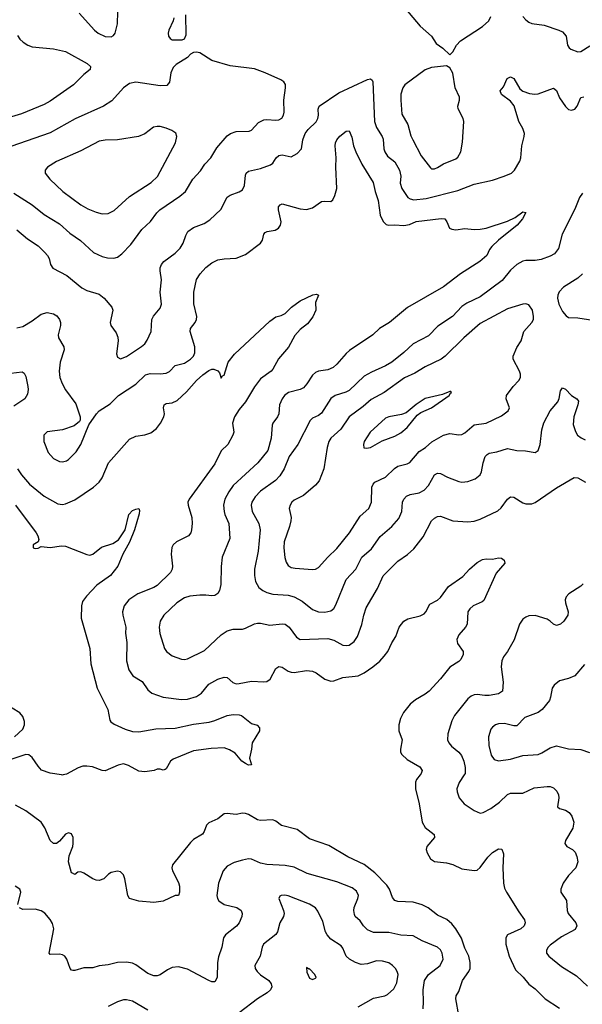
# Model space of a CAD drawing. Header units: inches. Extents: x 501419 to 657765, y 482282 to 547532.
# Tile 223 of 225: x 624569 to 628260, y 508495 to 514958. Entities that reach past the tile are written whole.
import ezdxf

# ---------------------------------------------------------------- set-up
doc = ezdxf.new("R2010")
doc.units = ezdxf.units.IN
doc.header["$MEASUREMENT"] = 0
doc.layers.add('A6520', color=7, linetype='Continuous')
doc.layers.add('A6521', color=7, linetype='Continuous')

msp = doc.modelspace()

# ---------------------------------------------------------------- linework, layer by layer
at = {"layer": 'A6520', "color": 6}
for points, elevation in [([(624855.3, 510000), (624850, 509998.8), (624843.4, 510000)], 3500), ([(627196.3, 510000), (627173.1, 509970), (627166.1, 509953.9), (627165.2, 509910), (627190.8, 509810), (627209.4, 509689.4), (627230, 509656.2), (627287.7, 509610), (627290.1, 509590.1), (627239.4, 509530), (627236.1, 509510), (627242.1, 509490), (627264.6, 509450), (627290, 509431.2), (627370, 509423.2), (627410, 509412.4), (627470, 509384.7), (627550, 509373.4), (627570, 509376.3), (627590, 509392.1), (627639.3, 509460.7), (627670, 509490.9), (627710, 509514.3), (627732.4, 509512.4), (627743.4, 509483.4), (627739.1, 509390), (627743.2, 509290), (627750, 509256.5), (627762.3, 509230), (627842.8, 509102.8), (627881.1, 509050), (627885.6, 509030), (627878.3, 509010), (627857.4, 508990), (627770, 508950.9), (627758.2, 508930), (627758.1, 508890), (627780.2, 508810), (627821.3, 508721.3), (627872.1, 508672.1), (627910, 508627), (627950, 508596), (628015.7, 508530), (628110, 508468.7)], 3600), ([(627484.9, 510000), (627451.2, 509950), (627437.7, 509910), (627439, 509890), (627453.3, 509850), (627484.2, 509810), (627550, 509766), (627590, 509750.1), (627610, 509753.4), (627659.9, 509780.1), (627717.5, 509822.5), (627768.4, 509871.6), (627790, 509880.6), (627870, 509880.1), (627943.8, 509916.2), (628030, 509924.1), (628050, 509924.1), (628070, 509916.4), (628093.2, 509893.2), (628104, 509870), (628106.7, 509850), (628097.3, 509790), (628110, 509780.6), (628150, 509768.5), (628174.3, 509754.3), (628192.2, 509730), (628205, 509690), (628197.8, 509650), (628150.1, 509570), (628146.1, 509550), (628158.9, 509530), (628196.3, 509510), (628213.2, 509493.2), (628224.6, 509464.6), (628230.9, 509430), (628216.5, 509390), (628170, 509340.4), (628134.2, 509290), (628118.1, 509250), (628118.3, 509238.3), (628118.8, 509230), (628155.3, 509175.3), (628161.1, 509110), (628167.5, 509090), (628217.8, 509030), (628224, 509010), (628213.7, 508986.3), (628122.8, 508937.2), (628050, 508883.1), (628035.7, 508870), (628025.1, 508850), (628025.1, 508830), (628040.3, 508810), (628123, 508743), (628221.5, 508681.5), (628293.2, 508613.2)], 3700), ([(627450, 508420.8), (627429.9, 508530.1), (627433.2, 508550), (627450, 508578.3), (627473.6, 508650), (627515.8, 508710), (627524.2, 508730), (627525.3, 508770), (627515, 508810), (627490, 508864.2), (627467.9, 508927.9), (627430.5, 508990.5), (627403.8, 509023.8), (627371.1, 509051.1), (627310, 509079.9), (627247.8, 509127.8), (627210, 509147.3), (627150, 509165.7), (627050, 509168.8), (627030, 509175.9), (627015, 509195), (626995.6, 509250), (626977.4, 509277.4), (626898.4, 509358.4), (626830, 509413.4), (626721.7, 509461.7), (626597.4, 509537.4), (626470, 509581.5), (626390, 509641.3), (626287.5, 509667.5), (626250, 509696.2), (626230, 509705.9), (626150, 509701.3), (626130, 509705.9), (626070, 509741.7), (626050, 509748.2), (626030, 509748.6), (625990, 509740.1), (625930, 509746.4), (625910, 509744.2), (625868, 509712), (625810, 509686.5), (625795.3, 509670), (625779.5, 509630), (625767.4, 509612.6), (625710, 509576), (625690, 509557.6), (625571.9, 509410), (625566.7, 509390), (625571.8, 509370), (625610, 509295.1), (625616.6, 509270), (625618.6, 509230), (625610.2, 509210), (625590, 509207.9), (625510, 509172.8), (625450, 509162.3), (625350, 509172.3), (625288.8, 509188.8), (625277.5, 509210), (625259.4, 509319.4), (625250, 509343.8), (625230, 509364.1), (625210, 509368.7), (625170, 509359.9), (625151.5, 509348.5), (625122.2, 509317.8), (625090, 509307.9), (625070, 509309.1), (625050, 509317.3), (624990, 509355.6), (624970, 509363.7), (624950, 509361.5), (624930, 509346.4), (624914.6, 509354.6), (624910, 509358.2), (624889.5, 509430.5), (624892.9, 509470), (624917.4, 509530), (624921, 509550), (624919.7, 509590), (624910, 509613.2), (624890, 509620.9), (624870, 509611.1), (624830, 509565.5), (624810, 509549.9), (624790, 509550.4), (624770, 509570.9), (624733.8, 509653.8), (624710.1, 509690.1), (624610, 509765.3), (624541, 509801)], 3600), ([(627215.3, 508464.7), (627219.2, 508510), (627216.3, 508590), (627225.8, 508650), (627250, 508690), (627327.4, 508750), (627346.7, 508790), (627341.4, 508830), (627330, 508851.2), (627310.7, 508870.7), (627210, 508912.4), (627150, 508944), (627070, 508949.4), (626990, 508965.9), (626890, 508966.2), (626850, 508983.7), (626825.2, 509010), (626803.3, 509043.3), (626770.9, 509070.9), (626764.5, 509084.5), (626760.5, 509110), (626762.9, 509130), (626787.4, 509190), (626790.8, 509210), (626777.7, 509237.7), (626750, 509258.2), (626650, 509298), (626454.3, 509354.3), (626370, 509394.5), (626310, 509404.8), (626190, 509412), (626150, 509422), (626090, 509447.6), (626070, 509449.1), (626030, 509441.9), (625975.4, 509424.6), (625930, 509401.6), (625904.9, 509370), (625874.2, 509290), (625862.8, 509210), (625866.4, 509190), (625874.8, 509174.8), (625910.7, 509150.7), (625993.7, 509130), (626021.3, 509110), (626029.3, 509090), (626026.7, 509070), (626009.5, 509030), (625991.9, 509008.1), (625918.5, 508950), (625906.4, 508930), (625895.8, 508870), (625873.5, 508806.5), (625867.7, 508770), (625864, 508670), (625850, 508641.4), (625830, 508642.8), (625810, 508651.1), (625670, 508725.6), (625610, 508740.4), (625570, 508736.9), (625538.1, 508721.9), (625490, 508688.6), (625470, 508681.6), (625450, 508681.6), (625410, 508696.9), (625330, 508754.7), (625310, 508764.1), (625270, 508771.3), (625210, 508770), (625150, 508753.7), (625090, 508747.8), (625050, 508733.8), (624990, 508734.8), (624930, 508717), (624917.2, 508717.2), (624910, 508718.5), (624900.7, 508730), (624879.4, 508790), (624865, 508810), (624850, 508819.2), (624830, 508823.1), (624770, 508821.5), (624761.7, 508830), (624792.7, 508990), (624785.2, 509025.2), (624770, 509052), (624733.4, 509093.4), (624709, 509109), (624670, 509118.6), (624590, 509117.4), (624567, 509127)], 3700), ([(624557.6, 509150), (624577.3, 509230), (624569.7, 509249.7), (624538.4, 509270)], 3700), ([(626790, 508479.2), (626890, 508534.5), (626965, 508550), (626981.8, 508558.2), (627022.8, 508597.2), (627043.9, 508636.1), (627051, 508690), (627046.3, 508710), (627033.9, 508730), (627014.6, 508750), (626990, 508766.4), (626950, 508778.7), (626910, 508780.4), (626850, 508760.2), (626810, 508756.9), (626771.5, 508770), (626732.6, 508790), (626711.6, 508811.6), (626690, 508862.6), (626678.2, 508878.2), (626610, 508923.1), (626586.5, 508950), (626576.3, 508970), (626558.4, 509038.4), (626525.8, 509105.8), (626508.7, 509128.7), (626471.3, 509151.3), (626330, 509206.2), (626308.8, 509211.2), (626285.3, 509210), (626276.5, 509203.5), (626270.1, 509190), (626300.6, 509110), (626303.8, 509090), (626298.9, 509070), (626276, 509030), (626259.9, 508970), (626250, 508953.4), (626169.2, 508890), (626159.8, 508870), (626146.5, 508810), (626111.6, 508750), (626114.6, 508730), (626127.2, 508710), (626149, 508689), (626203.9, 508650), (626218.8, 508630), (626223, 508610), (626215.3, 508590), (626193.6, 508570), (626128.3, 508531.7), (626010, 508439.4)], 3800), ([(625410, 508455.7), (625310, 508515.4), (625270, 508524.1), (625250, 508523.4), (625210, 508510.9), (625150, 508479.8)], 3800)]:
    msp.add_lwpolyline(points, dxfattribs=dict(at, elevation=elevation))
at = {"layer": 'A6520', "color": 6, "elevation": 3900}
msp.add_lwpolyline([(626450, 508736), (626453.5, 508706.5), (626470, 508665.3), (626490, 508656.6), (626510, 508665.4), (626514, 508670), (626505.8, 508690), (626470, 508727.3), (626465.6, 508725.6)], close=True, dxfattribs=at)
at = {"layer": 'A6521', "color": 6}
for points, elevation in [([(624960.2, 515000.2), (625060.1, 514890), (625083.3, 514870), (625130, 514847.2), (625170, 514845.7), (625185.3, 514854.7), (625196, 514870), (625210.2, 514929.8), (625215.3, 515090)], 3900), ([(625580.8, 514970), (625576.5, 514950), (625548.5, 514890), (625542.7, 514870), (625544.7, 514850), (625555.4, 514835.4), (625570, 514826), (625634.3, 514825.7), (625650, 514833), (625662, 514858), (625659.8, 514990)], 3900), ([(627099.8, 515030), (627195.8, 514915.8), (627269.7, 514850), (627302.2, 514802.2), (627345.8, 514770), (627390, 514727.2), (627410, 514745.9), (627434.4, 514790), (627461.3, 514818.7), (627606, 514914), (627647.8, 514950), (627660.4, 514979.6)], 3900), ([(627870, 514978.4), (627890, 514956.1), (627910, 514941.2), (627930, 514933.4), (628010, 514922.9), (628106.7, 514890), (628130, 514877.1), (628154.5, 514850), (628163.8, 514790), (628173.6, 514773.6), (628184.8, 514764.8), (628230, 514747.2), (628250, 514749), (628310, 514785.7)], 3900), ([(624553.9, 514853.9), (624570.9, 514830), (624592.9, 514810), (624622.8, 514790), (624650, 514779), (624790, 514765.7), (624870, 514749.1), (625011.7, 514670), (625033.8, 514650), (625031, 514630), (624990, 514598.8), (624921.8, 514530), (624770, 514422.8), (624730, 514401.8), (624580.3, 514339.7), (624411.1, 514288.9)], 3800), ([(624530, 513818), (624650, 513743.1), (624730, 513680), (624830, 513616.7), (624897, 513557), (624967.6, 513507.6), (625054, 513430), (625110, 513403.3), (625146, 513394), (625186.6, 513393.4), (625210, 513399.7), (625239.7, 513420.3), (625298.3, 513481.7), (625370, 513579.8), (625427.4, 513632.6), (625468.6, 513690), (625488.2, 513710), (625620.1, 513799.9), (625655.9, 513830), (625704.6, 513910), (625754.8, 513965.2), (625783, 514010), (625822.1, 514050), (625862.4, 514117.6), (625930, 514195.2), (625951.8, 514210), (625990, 514223.3), (626075, 514225), (626090, 514232.1), (626136.3, 514283.7), (626170, 514301.3), (626190, 514303.7), (626250, 514297.5), (626270, 514299.6), (626289.3, 514310.7), (626299.6, 514330), (626303.6, 514350), (626302.9, 514430), (626313.9, 514510), (626312.2, 514532.2), (626301, 514550), (626282.7, 514562.7), (626179.9, 514610), (626110, 514635.4), (625950, 514655.1), (625830.3, 514690.3), (625750, 514739.4), (625730, 514744.5), (625710, 514743.5), (625690, 514731.6), (625669, 514710), (625596.3, 514663.7), (625576.1, 514643.9), (625560.5, 514610), (625552, 514548), (625533.8, 514526.2), (625490, 514523.8), (625330, 514547.4), (625290, 514538.1), (625249.7, 514510), (625173.9, 514426.1), (625118.1, 514390), (624932.1, 514307.8), (624770, 514215.6), (624510, 514126.4)], 3900), ([(624550, 513577.5), (624620.1, 513520.1), (624690, 513472.4), (624734.1, 513430), (624751.9, 513410), (624762.1, 513390), (624770.5, 513350), (624786.9, 513326.9), (624877.7, 513277.7), (624976.7, 513196.7), (625010, 513180.8), (625090, 513155.1), (625122.6, 513130), (625172.8, 513070), (625179.9, 513050), (625161.6, 512970), (625166, 512950), (625201.8, 512901.8), (625213.7, 512873.7), (625215.1, 512850), (625204.8, 512764.8), (625210, 512742.7), (625230, 512731.9), (625270, 512746.4), (625367.7, 512812.3), (625390, 512830.1), (625405.9, 512854.1), (625431.3, 512910), (625435.8, 512990), (625447.7, 513012.3), (625490, 513065), (625498.9, 513090), (625490.8, 513170), (625499.6, 513250), (625490, 513310), (625491, 513330), (625499, 513350), (625515, 513370), (625590, 513425.8), (625621.4, 513458.6), (625641.3, 513490), (625658.5, 513541.5), (625672.5, 513567.5), (625710, 513594.7), (625779.6, 513620.4), (625816.8, 513643.2), (625888.6, 513711.4), (625930, 513791.9), (625950, 513807), (626010, 513827.6), (626030, 513841.5), (626043.5, 513870), (626050, 513937.7), (626055.5, 513950), (626070, 513963.8), (626150, 513980.6), (626215.2, 514004.8), (626230, 514015.2), (626252.3, 514050), (626270, 514066.4), (626290, 514070.3), (626350, 514057.2), (626390, 514078.7), (626417.9, 514110), (626426.9, 514170), (626441.1, 514210), (626462.6, 514237.4), (626513.4, 514286.6), (626526.1, 514310), (626529.3, 514330), (626526.5, 514370), (626534.6, 514390), (626662.4, 514477.6), (626850, 514564.1), (626870.5, 514570.5), (626881.4, 514561.4), (626885.7, 514550), (626897.2, 514290), (626909.4, 514249.4), (626947.2, 514190), (626953.3, 514173.3), (626957.3, 514110), (626963.6, 514090), (626982.6, 514062.6), (627030, 514024), (627059.8, 513970), (627068.8, 513930), (627065.3, 513885.3), (627076.1, 513850), (627116.5, 513790), (627130, 513781.2), (627155.3, 513775.3), (627235.2, 513784.8), (627443.5, 513836.5), (627550, 513878.5), (627670, 513905.2), (627748.2, 513930), (627796.2, 513950), (627814.7, 513970), (627849.4, 514030), (627856.2, 514050), (627862.8, 514130), (627879.2, 514190), (627880.4, 514210), (627870, 514244.5), (627844.6, 514290), (627813.1, 514393.1), (627790, 514424), (627730, 514466.4), (627722.2, 514490), (627742.7, 514517.3), (627767.9, 514572.1), (627790, 514583.4), (627811.9, 514571.9), (627850, 514504.6), (627870, 514488.4), (627913.5, 514473.5), (627948.1, 514468.1), (627970, 514470.1), (628070, 514508.4), (628090, 514492.8), (628110, 514445.5), (628150, 514387.4), (628170, 514369.3), (628190, 514362.8), (628211.4, 514370), (628226, 514390), (628250, 514446), (628270, 514452.4)], 3800), ([(624550, 512935.1), (624590, 512943.3), (624650, 512980.7), (624710, 513025.5), (624750, 513036.1), (624790, 513027.5), (624812.8, 513012.8), (624829.3, 512990), (624836.5, 512970), (624837, 512950), (624821.4, 512890), (624822.8, 512870), (624859.7, 512810), (624860.2, 512790), (624833.6, 512710), (624827.6, 512650), (624833, 512610), (624847.2, 512570), (624870, 512527.6), (624936.8, 512436.8), (624966.9, 512350), (624966.4, 512330), (624960.6, 512319.4), (624927.5, 512292.5), (624850, 512265.5), (624750, 512252.3), (624727.1, 512230), (624726.7, 512190), (624756.2, 512116.2), (624790, 512077.6), (624830, 512057.6), (624850, 512054.9), (624877.2, 512062.8), (624890, 512070.7), (624939.1, 512120.9), (624970, 512169.6), (625022.2, 512297.8), (625073, 512370), (625090.4, 512390), (625163.3, 512436.7), (625216.4, 512490), (625330, 512565.9), (625393.8, 512626.2), (625425.4, 512634.6), (625490, 512632.9), (625530, 512638.6), (625550.9, 512649.1), (625590, 512688.5), (625650, 512703.2), (625690, 512729.5), (625708.5, 512750), (625717.8, 512770), (625718.6, 512810), (625688.4, 512911.6), (625690, 512930.9), (625720.4, 512970), (625729.9, 512990.1), (625730.6, 513010), (625711.9, 513091.9), (625710.7, 513170), (625730, 513253), (625752.1, 513290), (625790, 513331.6), (625830, 513361.9), (625870, 513380.9), (625910, 513388.6), (625990, 513393.5), (626050, 513415.7), (626149.4, 513490.6), (626161.4, 513510), (626171, 513549), (626180.2, 513559.8), (626192.8, 513567.2), (626244.7, 513575.3), (626267.8, 513590), (626281, 513610), (626284.7, 513630), (626266.1, 513710), (626266.6, 513730), (626276.9, 513743.1), (626290.9, 513749.1), (626410, 513716.6), (626450, 513712.4), (626490, 513723.8), (626550, 513763.4), (626570, 513767.3), (626610, 513764.7), (626624.4, 513775.6), (626637.2, 513802.8), (626648.8, 513850), (626643.5, 513990), (626646, 514050), (626638.7, 514130), (626642, 514150), (626650.6, 514169.4), (626670, 514193.8), (626710, 514226.1), (626730, 514229.3), (626747.7, 514187.7), (626760, 514130), (626775.3, 514090), (626814, 514010), (626887.2, 513890), (626900.7, 513830), (626921.3, 513770), (626934.1, 513674.1), (626954, 513634), (626973.7, 513613.7), (626990, 513608.9), (627030, 513611.4), (627090, 513605.9), (627125.6, 513614.4), (627170, 513633.1), (627333.2, 513653.2), (627357.1, 513650), (627371.2, 513631.2), (627388.5, 513590), (627403.5, 513583.5), (627430, 513578.3), (627490, 513587.2), (627550, 513580.9), (627590, 513582.3), (627629.1, 513590), (627770, 513634.6), (627819.6, 513660.4), (627870, 513697.5), (627890, 513691.4), (627868.7, 513650), (627833.3, 513610), (627709.5, 513510), (627666.9, 513470), (627651.8, 513450), (627634.6, 513410), (627587.6, 513370), (627460.6, 513290), (627350, 513205.3), (627112.3, 513067.7), (626994.4, 512970), (626930, 512930.3), (626886, 512890), (626733.4, 512786.6), (626710, 512766.1), (626650, 512695.8), (626624.7, 512675.3), (626590, 512659.3), (626530, 512650.2), (626510, 512641.4), (626490, 512623.9), (626453.4, 512566.6), (626430, 512541.5), (626410, 512529.5), (626333.4, 512510), (626305.8, 512490), (626290, 512469.9), (626273.5, 512430), (626269.1, 512370), (626259.9, 512350), (626229.6, 512310.4), (626224.8, 512295.2), (626219.2, 512210), (626197.1, 512130), (626131.4, 512050), (625970, 511900.1), (625940.6, 511859.4), (625914.1, 511810), (625906.9, 511770), (625910.6, 511730), (625915.2, 511710), (625942.1, 511650), (625948.7, 511551.4), (625898.5, 511430), (625891.4, 511368.6), (625889.6, 511250), (625880.6, 511210), (625870, 511191.9), (625850, 511178), (625830, 511175.2), (625790, 511181.2), (625750, 511180.7), (625686.4, 511173.6), (625650, 511163.9), (625599.1, 511130), (625514.6, 511050), (625490.3, 511010), (625484.2, 510970), (625489.5, 510929.5), (625519.1, 510830), (625532.3, 510810), (625570, 510782.9), (625630, 510760.3), (625650, 510758.4), (625670, 510762.9), (625782.5, 510817.5), (625890, 510920.5), (625930, 510946.6), (625970, 510957), (626030, 510957.7), (626050, 510962.9), (626108.9, 510991.1), (626130, 510995.6), (626150, 510995.6), (626210, 510983), (626290, 510992.4), (626310, 510989.3), (626337.7, 510970), (626384, 510904), (626410, 510888.7), (626590, 510896.5), (626630, 510884.3), (626690, 510852.6), (626710, 510849.3), (626730, 510853.2), (626763.2, 510876.8), (626785.3, 510910), (626813.2, 510986.8), (626826.4, 511050), (626842, 511098), (626916.4, 511223.6), (626953.6, 511306.4), (627050, 511403.6), (627112.8, 511447.2), (627154.5, 511485.5), (627216.5, 511563.5), (627271.1, 511668.9), (627290, 511686.5), (627310, 511696.5), (627330, 511699.7), (627410, 511667.2), (627510, 511662.5), (627550, 511667.1), (627590, 511679.6), (627706.7, 511733.3), (627727.3, 511752.7), (627770, 511809.7), (627790, 511825.4), (627810, 511823.5), (627870, 511786.4), (627890, 511779), (627930, 511779.6), (627950, 511788.7), (628090, 511884.4), (628206.9, 511953.1), (628230, 511951.5), (628281.7, 511921.7)], 3700), ([(628260.5, 513819.5), (628241.4, 513790), (628210, 513715.1), (628128.7, 513550), (628103.5, 513456.5), (628078.3, 513421.8), (628050, 513404.9), (627990, 513383.6), (627950, 513376.4), (627890, 513378), (627870, 513372.8), (627830, 513350.7), (627790, 513313.1), (627735, 513245), (627590, 513138.5), (627503.4, 513096.6), (627470, 513075.7), (627407.7, 513010), (627313, 512947), (627250, 512883.5), (627150, 512829.5), (627090, 512773.7), (627010.8, 512710), (626970, 512685.8), (626876.1, 512643.9), (626830, 512617.8), (626730, 512524), (626708.1, 512511.9), (626637.7, 512490), (626609.5, 512470.5), (626550, 512375.7), (626530, 512360.6), (626490, 512342.6), (626473.8, 512326.2), (626392.8, 512170), (626338, 512090), (626304.6, 512010), (626276.6, 511963.4), (626247, 511933), (626150, 511862.3), (626113.9, 511826.1), (626091.5, 511790), (626087, 511770), (626094.2, 511730), (626138.2, 511650), (626146.2, 511610), (626133.7, 511470), (626109.4, 511350), (626108.6, 511310), (626115.1, 511270), (626137.9, 511230), (626163.9, 511210), (626190, 511198.3), (626230, 511187.9), (626330, 511180.2), (626370, 511170.2), (626421.6, 511141.6), (626490, 511087.3), (626530, 511070.5), (626571.3, 511068.7), (626610, 511077.3), (626630, 511092.4), (626644.2, 511115.8), (626710, 511284), (626774.7, 511350), (626813, 511430), (626876.4, 511483.6), (626933.5, 511566.5), (627010.5, 511630), (627056.4, 511683.6), (627075.1, 511730), (627080.4, 511790), (627088.5, 511810), (627106.6, 511830), (627130, 511841.7), (627190, 511852), (627222.5, 511870), (627250, 511899.5), (627289.6, 511970.4), (627310, 511982), (627330, 511979.4), (627375.7, 511955.7), (627450, 511925.9), (627470, 511923.1), (627510, 511927.2), (627556.1, 511943.9), (627590, 511970.1), (627599.1, 511990), (627610.2, 512050), (627622.9, 512090), (627635.4, 512104.6), (627648.4, 512111.6), (627698.5, 512121.5), (627770, 512143.4), (627830, 512130), (627888, 512128), (627950, 512117.5), (627970, 512129.1), (627983.1, 512170), (627993.8, 512266.2), (628008.6, 512311.4), (628049.6, 512390.4), (628098.6, 512450), (628107.8, 512472.2), (628117.6, 512522.4), (628130, 512542.3), (628150, 512533), (628190, 512491), (628225, 512470), (628234.7, 512454.7), (628231.8, 512430), (628203.4, 512350), (628201, 512301), (628214.9, 512254.9), (628229.6, 512229.6), (628252.1, 512212.1), (628279.7, 512199.7)], 3800), ([(628262.1, 513290), (628230, 513260.7), (628137.1, 513202.9), (628109.1, 513170.9), (628099.9, 513150), (628097.1, 513130), (628105.7, 513090), (628130, 513042.3), (628153.2, 513013.2), (628170, 513003.8), (628230, 513000.5), (628330, 512984.5)], 3900), ([(624555.1, 512010), (624581.2, 511970), (624633, 511910), (624730.5, 511830.5), (624820.3, 511780.3), (624850, 511775.6), (624870, 511779.1), (624930, 511807), (625053.1, 511890), (625090, 511922.4), (625109.3, 511950), (625150.8, 512050), (625290, 512204.5), (625330, 512223.8), (625390, 512233.5), (625430, 512246.7), (625466.4, 512273.6), (625492.7, 512310), (625513.9, 512350), (625518.4, 512370), (625513.5, 512410), (625517.7, 512430), (625530, 512437.5), (625570, 512441.9), (625602.1, 512457.9), (625664, 512516), (625730, 512589), (625770, 512626.6), (625810, 512655.1), (625830, 512663.6), (625843.7, 512663.7), (625870, 512652.7), (625879.4, 512639.4), (625890, 512605.7), (625900.5, 512619.5), (625910, 512623.6), (625937.4, 512710), (625977.3, 512762.7), (626210, 512979.4), (626250, 513006.7), (626283.7, 513016.3), (626310, 513030), (626351.6, 513070), (626410, 513111.8), (626491.6, 513151.6), (626515.9, 513155.9), (626530.4, 513150), (626510, 513101.2), (626511, 513050), (626492.7, 513007.3), (626457.9, 512962.2), (626410, 512923.7), (626374.4, 512885.6), (626332.5, 512807.5), (626267.7, 512732.3), (626230, 512663.4), (626218.1, 512650), (626150, 512601), (626110, 512548), (626049.6, 512450.4), (626010, 512399.6), (625978.8, 512350), (625966.3, 512310), (625972.9, 512250), (625967, 512230), (625935.7, 512170), (625890, 512126.9), (625850, 512042.4), (625680.5, 511810), (625672.5, 511790), (625673.4, 511770), (625698.3, 511690), (625701.7, 511650), (625697.2, 511610), (625690.9, 511589.1), (625676.1, 511570), (625597.1, 511530), (625576.7, 511510), (625567.2, 511492.8), (625561.9, 511450), (625571.3, 511370), (625568.4, 511350), (625557.9, 511330), (625470, 511243.2), (625449.5, 511230.5), (625343.6, 511190), (625285.2, 511150), (625253.7, 511110), (625243.6, 511070), (625244.8, 511050), (625265.9, 510970), (625264, 510930), (625271.5, 510870), (625270, 510750), (625285.4, 510690), (625310.8, 510650.8), (625372.9, 510612.9), (625410, 510557.9), (625437, 510537), (625510, 510511.8), (625630, 510494.6), (625670, 510497.8), (625730, 510515), (625762.6, 510537.4), (625810, 510597), (625870, 510628.8), (625910, 510641.1), (625930, 510638.8), (625967.6, 510607.6), (625990, 510599.4), (626010, 510599.6), (626090, 510616.6), (626170, 510610.8), (626190, 510614.6), (626211.4, 510630), (626250, 510699.9), (626270, 510712.9), (626290, 510708.6), (626330, 510681.1), (626350, 510674.2), (626370, 510673), (626450, 510686.7), (626490, 510680.9), (626514.3, 510670), (626570, 510627.9), (626610, 510616.1), (626630, 510618.4), (626690, 510640.6), (626790, 510650), (626830, 510670.3), (626886, 510710), (626932.3, 510747.7), (626960.9, 510779.1), (626983.3, 510810), (627010, 510867.5), (627036.3, 510910), (627058.8, 510970), (627090, 511010.6), (627114.9, 511025.1), (627195.7, 511044.3), (627222, 511058), (627233.5, 511070), (627258.9, 511121.1), (627310, 511147.8), (627330, 511164.9), (627382.9, 511237.1), (627477.2, 511302.8), (627519.1, 511350), (627570, 511394.2), (627604.8, 511415.2), (627630, 511419.3), (627670, 511416.3), (627710, 511424.5), (627730, 511422.3), (627747.2, 511410), (627750.8, 511390), (627695.2, 511324.8), (627613.9, 511146.1), (627603.3, 511136.7), (627543.6, 511110), (627521.2, 511090), (627510.1, 511070), (627505.6, 510990), (627494.5, 510970), (627450, 510920.3), (627436.8, 510890), (627442.3, 510862.3), (627477.6, 510810), (627477.8, 510790), (627462.8, 510757.2), (627450, 510744.3), (627390, 510708), (627330, 510631.7), (627254.7, 510550), (627228.6, 510530), (627165.7, 510494.3), (627130, 510464.5), (627087.8, 510410), (627068.4, 510370), (627055.7, 510330), (627056, 510290), (627078.5, 510230), (627067.5, 510170), (627068.4, 510150), (627075.3, 510135.3), (627110, 510100.8), (627194.5, 510054.5), (627210.4, 510030), (627204, 510010), (627196.3, 510000)], 3600), ([(624510, 512638.1), (624585.9, 512645.9), (624598.4, 512638.4), (624610, 512615.2), (624622.2, 512550), (624624.5, 512530), (624620.4, 512499.6), (624603.2, 512470), (624530, 512421.6)], 3600), ([(624542, 511770), (624678.1, 511590), (624689.1, 511570), (624694.7, 511545.3), (624690, 511529.7), (624657.6, 511510), (624658, 511490), (624670, 511486.4), (624690, 511488.8), (624710, 511499.8), (624770, 511492.7), (624843.3, 511503.3), (624870, 511502.7), (625010, 511446.4), (625030, 511443.8), (625050, 511449.7), (625105.5, 511494.5), (625179.7, 511520.3), (625216.4, 511543.6), (625261.7, 511610), (625284.1, 511710), (625310, 511735.3), (625330, 511745.4), (625350, 511748.2), (625355.6, 511735.6), (625353.7, 511713.7), (625323.1, 511610), (625290, 511528.4), (625245.2, 511450), (625213.9, 511370), (625164, 511310), (625075, 511245), (625006.4, 511173.6), (624982, 511138), (624974.8, 511110), (624973.3, 511030), (625028.3, 510830), (625035.8, 510730), (625077.7, 510570), (625147.9, 510430), (625160.8, 510360.8), (625168.1, 510348.1), (625190, 510333.5), (625261, 510301), (625310, 510285.7), (625350, 510284.2), (625462.9, 510302.9), (625590, 510308.1), (625710, 510333.5), (625812.6, 510347.4), (625850, 510357.7), (625930.5, 510390.5), (625970, 510397.1), (626010, 510395.6), (626025.3, 510390), (626090, 510338.4), (626127.9, 510327.9), (626142.8, 510310), (626142.8, 510290), (626094, 510210), (626090.9, 510169.1), (626076.3, 510110), (626090, 510066), (626070, 510063.5), (626050, 510074.3), (626027.2, 510090), (625982.2, 510142.2), (625945.7, 510165.7), (625910, 510177.2), (625826, 510174), (625710, 510158.2), (625575.9, 510104.1), (625558.9, 510090), (625530, 510039.7), (625523.4, 510036.6), (625510, 510031.1), (625490, 510038.7), (625470, 510037.3), (625451.3, 510028.7), (625390, 510020.4), (625350, 510026), (625282.5, 510062.5), (625250, 510072.5), (625216, 510064), (625130, 510027.8), (625110, 510029), (625046.6, 510053.4), (625010, 510058.8), (624982.5, 510057.4), (624952.4, 510047.6), (624875.5, 510004.5), (624855.3, 510000)], 3500), ([(628264.8, 511255.2), (628250, 511239.9), (628171.5, 511190), (628155.2, 511170), (628148.6, 511150), (628149.8, 511130.2), (628167.1, 511070), (628164.4, 511050), (628139.9, 511010), (628116.9, 510990), (628090, 510980.3), (628070, 510989.1), (628049.7, 511009.7), (628030, 511022.1), (627950, 511047), (627910, 511044.1), (627890, 511037), (627870, 511022.8), (627848.1, 510990), (627813.7, 510886.3), (627770, 510811.6), (627743.5, 510776.5), (627733, 510750), (627728.7, 510710), (627741.4, 510610), (627736.2, 510550), (627710, 510532.8), (627650, 510522.6), (627621.2, 510521.2), (627570, 510528.5), (627550, 510526.7), (627530, 510518.4), (627510, 510500.7), (627420.7, 510390), (627403.5, 510356.5), (627378.3, 510270), (627376.5, 510230), (627384.9, 510210), (627401.1, 510190), (627449.2, 510149.2), (627467.4, 510127.4), (627483.9, 510090), (627492.5, 510050), (627491, 510009), (627484.9, 510000)], 3700), ([(628274.2, 510725.8), (628210, 510650.6), (628170, 510633.1), (628110, 510618), (628074.8, 510590), (628062.4, 510570), (628052.2, 510510), (628044.7, 510490), (627997.7, 510430), (627970, 510409.5), (627883, 510377), (627830, 510322.8), (627810, 510321.9), (627750, 510339), (627710, 510335.8), (627690, 510329.3), (627670, 510314.7), (627659.9, 510300.1), (627644.7, 510250), (627646.9, 510193.1), (627662.8, 510130), (627682.6, 510102.6), (627710, 510092.3), (627790, 510103.4), (627870, 510128.5), (627970, 510135.1), (627995.1, 510144.9), (628050, 510178.5), (628090, 510190.4), (628170, 510172.3), (628250, 510168), (628308.3, 510148.3)], 3800), ([(624534.5, 510250), (624590, 510301.3), (624600.1, 510330), (624599.7, 510350), (624590, 510384.3), (624570, 510408.7), (624469.6, 510470)], 3500), ([(624843.4, 510000), (624770, 510013), (624712.5, 510032.5), (624690, 510057), (624650, 510114.7), (624630, 510131.6), (624610, 510134.4), (624510, 510102.4)], 3500)]:
    msp.add_lwpolyline(points, dxfattribs=dict(at, elevation=elevation))
for points, elevation in [([(627370, 514654.7), (627270, 514643.9), (627230, 514629.2), (627096, 514530), (627081.6, 514510), (627070.2, 514469.8), (627068.9, 514430), (627076.7, 514336.7), (627115.8, 514270), (627135.8, 514195.8), (627147.3, 514170), (627203.3, 514063.3), (627264.8, 513984.8), (627270, 513979.7), (627290, 513978.2), (627310, 513988.1), (627350, 514011.4), (627430, 514044.1), (627444.1, 514055.9), (627463.2, 514090), (627474.6, 514154.6), (627482.8, 514290), (627478.4, 514310), (627446.5, 514373.5), (627443.9, 514390), (627455.5, 514430), (627454.9, 514450), (627426.3, 514510), (627410, 514607.1), (627390, 514640.8)], 3900), ([(625470, 514257.6), (625448, 514252), (625390, 514208.2), (625348.7, 514191.4), (625210, 514169.1), (625130, 514167.9), (625090, 514160.3), (624970, 514096.3), (624810, 514025.9), (624752.1, 513990), (624736.3, 513970), (624736, 513950), (624767.3, 513910), (624853.2, 513830), (624970, 513742.1), (625015.3, 513715.3), (625070, 513693.9), (625110, 513684.3), (625150, 513685.3), (625190, 513704.6), (625290, 513796.6), (625431.5, 513890), (625472.3, 513927.7), (625592.3, 514150), (625601, 514190), (625593.3, 514213.3), (625568.3, 514230), (625530, 514246), (625490, 514257.3)], 4000), ([(627890, 513092.7), (627870, 513089.7), (627770, 513060.6), (627590, 512963), (627482.2, 512870), (627360.2, 512750), (627334.7, 512730), (627230, 512679.3), (627162, 512638), (627093.6, 512606.4), (626960.6, 512510), (626875.2, 512464.8), (626822.1, 512417.9), (626730, 512350.9), (626675.1, 512270), (626609.8, 512210.2), (626598.1, 512190), (626586, 512150), (626563.9, 512010), (626533.7, 511930), (626510, 511901.7), (626430, 511833.8), (626370, 511804.2), (626354.4, 511790), (626342.8, 511770), (626337.9, 511750), (626349.2, 511690), (626348, 511668), (626339.4, 511630), (626303.7, 511530), (626301.3, 511490), (626307.5, 511427.6), (626316.3, 511396.3), (626330, 511375.1), (626350, 511363), (626376.6, 511356.6), (626490, 511347.9), (626510, 511351.3), (626530, 511361.7), (626590, 511429.5), (626650, 511485.8), (626732.6, 511590), (626801.9, 511698.1), (626859.5, 511750), (626877, 511790), (626878.4, 511890), (626887.4, 511910), (626899, 511921), (626970, 511955.6), (627028.6, 512011.4), (627050, 512026.2), (627110, 512041.5), (627128.6, 512051.4), (627190, 512123.2), (627230.8, 512150), (627273.9, 512186.1), (627350, 512230.3), (627390, 512240.8), (627450, 512232.9), (627470, 512235.2), (627490, 512244.9), (627550, 512299.1), (627630, 512310.1), (627730, 512357.7), (627774.5, 512390), (627783.1, 512410), (627759.9, 512470), (627763.2, 512490), (627806.6, 512550), (627844.5, 512590), (627854.8, 512610), (627855.1, 512630), (627848, 512650), (627806.2, 512730), (627807, 512750), (627830, 512805.8), (627858.5, 512850), (627875.6, 512910), (627928.6, 512970), (627939, 512990), (627940.7, 513010), (627932.7, 513050), (627910, 513086.3)], 3900), ([(627390, 512517.2), (627341.9, 512498.1), (627230, 512470.5), (627170, 512432.2), (627103.7, 512376.3), (627074, 512366), (626990, 512351.3), (626970, 512342.1), (626867.7, 512250), (626829.7, 512190), (626824.2, 512170), (626827.8, 512147.8), (626844.5, 512144.5), (626870, 512148.8), (626947.6, 512192.4), (627030, 512224.5), (627070, 512246.7), (627110, 512279.9), (627177.4, 512362.6), (627200.7, 512379.3), (627269.9, 512410), (627385.7, 512490), (627394.5, 512505.5), (627402.4, 512510), (627397, 512517)], 4000)]:
    msp.add_lwpolyline(points, close=True, dxfattribs=dict(at, elevation=elevation))

doc.saveas('drawing.dxf')
